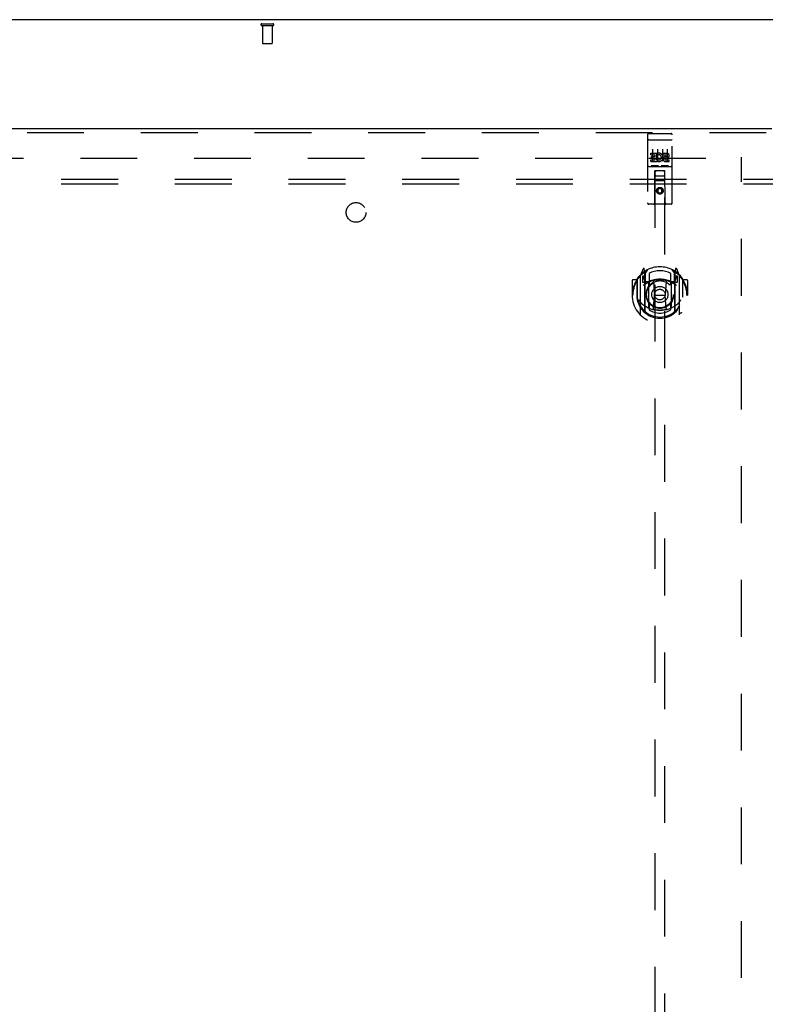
# Model space of a CAD drawing. Header units: inches. Extents: x 0 to 262, y 0 to 169.
# Tile 12 of 74: x 67 to 86, y 96 to 121. Entities that reach past the tile are written whole.
import ezdxf

# ---------------------------------------------------------------- set-up
doc = ezdxf.new("R2010")
doc.units = ezdxf.units.IN
doc.header["$LTSCALE"] = 14.384615
doc.header["$MEASUREMENT"] = 0
doc.linetypes.add('HIDDEN', pattern=[0.2, 0.1, -0.1])
doc.layers.get('0').update_dxf_attribs({"linetype": 'CONTINUOUS'})
for name, color, linetype in [('DEFAULT_2', 8, 'HIDDEN'), ('LEFTHAND_DOOR_ASSEMBLY', 7, 'CONTINUOUS'), ('SUBPANEL', 7, 'CONTINUOUS')]:
    doc.layers.add(name, color=color, linetype=linetype)

msp = doc.modelspace()

# ---------------------------------------------------------------- linework, layer by layer
at = {"color": 3, "linetype": 'Continuous'}
msp.add_line((125.928, 121.358), (48.282, 121.358), dxfattribs=at)
at = {"layer": 'DEFAULT_2', "color": 8, "linetype": 'HIDDEN'}
for p, q in [((73.22, 121.254), (73.504, 121.254)), ((73.22, 121.211), (73.504, 121.211)), ((73.238, 121.211), (73.238, 120.764)), ((73.486, 121.211), (73.486, 120.764)), ((73.248, 120.754), (73.476, 120.754)), ((51.369, 117.858), (85.459, 117.858)), ((85.355, 56.837), (85.355, 117.879))]:
    msp.add_line(p, q, dxfattribs=at)
for centre, radius, start, end in [((73.22, 121.233), 0.0215, 90, 270), ((73.504, 121.233), 0.0215, 270, 90), ((73.248, 120.764), 0.01, 180, 270), ((73.476, 120.764), 0.01, 270, 360)]:
    msp.add_arc(centre, radius, start, end, dxfattribs=at)
at = {"layer": 'LEFTHAND_DOOR_ASSEMBLY', "color": 3, "linetype": 'Continuous'}
msp.add_line((50.022, 118.608), (86.126, 118.608), dxfattribs=at)
at = {"layer": 'LEFTHAND_DOOR_ASSEMBLY', "color": 8, "linetype": 'HIDDEN'}
for p, q in [((50.022, 118.504), (86.126, 118.504)), ((82.98, 118.446), (82.98, 116.721)), ((83.01, 118.476), (83.575, 118.476)), ((83.605, 116.721), (83.605, 118.446)), ((82.997, 118.317), (82.996, 118.317)), ((82.997, 118.317), (82.997, 118.317)), ((82.998, 118.317), (82.997, 118.317)), ((82.999, 118.317), (82.998, 118.317)), ((83, 118.317), (82.999, 118.317)), ((83.001, 118.317), (83, 118.317)), ((83.001, 118.317), (83.001, 118.317)), ((83.002, 118.317), (83.001, 118.317)), ((83.003, 118.317), (83.002, 118.317)), ((83.004, 118.317), (83.003, 118.317)), ((83.005, 118.318), (83.004, 118.317)), ((83.005, 118.318), (83.005, 118.318)), ((83.006, 118.318), (83.005, 118.318)), ((83.007, 118.318), (83.006, 118.318)), ((83.008, 118.318), (83.007, 118.318)), ((83.009, 118.318), (83.008, 118.318)), ((83.01, 118.318), (83.009, 118.318)), ((83.01, 118.318), (83.575, 118.318)), ((83.105, 118.084), (83.105, 117.778)), ((83.23, 118.084), (83.23, 117.778)), ((83.355, 118.084), (83.355, 117.778)), ((83.48, 118.084), (83.48, 117.778)), ((83.575, 118.318), (83.576, 118.318)), ((83.576, 118.318), (83.577, 118.318)), ((83.577, 118.318), (83.578, 118.318)), ((83.578, 118.318), (83.578, 118.318)), ((83.578, 118.318), (83.579, 118.318)), ((83.579, 118.318), (83.58, 118.318)), ((83.58, 118.318), (83.581, 118.317)), ((83.581, 118.317), (83.582, 118.317)), ((83.582, 118.317), (83.583, 118.317)), ((83.583, 118.317), (83.583, 118.317)), ((83.583, 118.317), (83.584, 118.317)), ((83.584, 118.317), (83.585, 118.317)), ((83.585, 118.317), (83.586, 118.317)), ((83.586, 118.317), (83.587, 118.317)), ((83.587, 118.317), (83.587, 118.317)), ((83.587, 118.317), (83.588, 118.317)), ((83.061, 117.94), (83.061, 117.983)), ((83.061, 117.983), (83.217, 117.983)), ((83.061, 117.94), (83.174, 117.94)), ((83.082, 117.856), (83.082, 117.898)), ((83.082, 117.898), (83.174, 117.898)), ((83.082, 117.856), (83.174, 117.856)), ((83.174, 117.898), (83.174, 117.94)), ((83.174, 117.812), (83.174, 117.856)), ((83.217, 117.805), (83.217, 117.983)), ((83.241, 117.935), (83.224, 117.974)), ((83.373, 117.94), (83.373, 117.983)), ((83.373, 117.983), (83.466, 117.983)), ((83.373, 117.94), (83.466, 117.94)), ((83.433, 117.856), (83.479, 117.856)), ((83.437, 117.897), (83.465, 117.897)), ((83.01, 117.648), (83.575, 117.648)), ((83.061, 117.77), (83.061, 117.812)), ((83.061, 117.812), (83.174, 117.812)), ((83.061, 117.77), (83.217, 117.77)), ((83.254, 117.664), (83.082, 117.664)), ((83.217, 117.805), (83.23, 117.824)), ((83.217, 117.77), (83.217, 117.782)), ((83.22, 117.78), (83.217, 117.782)), ((83.504, 117.664), (83.332, 117.664)), ((83.437, 117.812), (83.529, 117.812)), ((83.437, 117.77), (83.529, 117.77)), ((83.529, 117.77), (83.529, 117.812)), ((83.163, 116.721), (83.166, 117.531)), ((83.168, 117.531), (83.166, 117.531)), ((83.168, 117.531), (83.168, 89.529)), ((83.418, 117.531), (83.168, 117.531)), ((83.208, 117.406), (83.378, 117.406)), ((83.418, 89.529), (83.418, 117.531)), ((83.419, 117.531), (83.418, 117.531)), ((83.423, 116.721), (83.419, 117.531)), ((83.42, 117.281), (83.165, 117.281)), ((83.293, 117.102), (83.23, 117.066)), ((83.293, 117.091), (83.24, 117.061)), ((83.293, 117.102), (83.293, 117.091)), ((83.355, 117.066), (83.293, 117.102)), ((83.345, 117.061), (83.293, 117.091)), ((83.23, 117.066), (83.23, 116.994)), ((83.23, 117.066), (83.24, 117.061)), ((83.23, 116.994), (83.24, 117)), ((83.23, 116.994), (83.293, 116.958)), ((83.24, 117.061), (83.24, 117)), ((83.24, 117), (83.293, 116.97)), ((83.293, 116.97), (83.345, 117)), ((83.293, 116.958), (83.355, 116.994)), ((83.293, 116.958), (83.293, 116.97)), ((83.355, 117.066), (83.345, 117.061)), ((83.345, 117), (83.345, 117.061)), ((83.355, 116.994), (83.345, 117)), ((83.355, 116.994), (83.355, 117.066)), ((83.575, 116.691), (83.01, 116.691)), ((82.793, 114.87), (82.793, 113.903)), ((82.867, 115.056), (82.797, 114.881)), ((82.85, 114.866), (82.85, 114.716)), ((82.918, 114.866), (82.85, 114.866)), ((82.858, 114.858), (82.888, 114.812)), ((82.889, 114.977), (82.889, 114.976)), ((82.889, 114.976), (82.889, 114.976)), ((82.889, 114.976), (82.889, 114.976)), ((82.91, 114.973), (82.896, 115.053)), ((82.91, 113.957), (82.91, 114.973)), ((82.918, 114.926), (82.988, 115.035)), ((82.918, 113.982), (82.918, 114.985)), ((82.92, 114.96), (82.92, 114.753)), ((83.018, 114.938), (83.018, 114.685)), ((83.568, 114.685), (83.568, 114.938)), ((83.598, 115.035), (83.668, 114.926)), ((83.665, 114.753), (83.665, 114.96)), ((83.668, 113.982), (83.668, 114.985)), ((83.735, 114.866), (83.668, 114.866)), ((83.689, 115.053), (83.675, 114.973)), ((83.675, 114.973), (83.675, 113.957)), ((83.697, 114.976), (83.692, 114.979)), ((83.697, 114.812), (83.727, 114.858)), ((83.788, 114.881), (83.718, 115.056)), ((83.735, 114.716), (83.735, 114.866)), ((83.793, 113.903), (83.793, 114.87)), ((82.593, 114.76), (82.593, 114.387)), ((82.71, 114.775), (82.608, 114.775)), ((82.71, 114.775), (82.71, 114.387)), ((82.718, 114.76), (82.71, 114.775)), ((82.718, 114.798), (82.718, 114.34)), ((82.85, 114.716), (82.91, 114.716)), ((83.01, 114.715), (82.938, 114.715)), ((82.94, 114.733), (83.006, 114.733)), ((83.01, 114.074), (83.01, 114.705)), ((83.129, 114.731), (83.16, 114.387)), ((83.456, 114.731), (83.425, 114.387)), ((83.648, 114.715), (83.575, 114.715)), ((83.575, 114.705), (83.575, 114.074)), ((83.579, 114.733), (83.645, 114.733)), ((83.675, 114.716), (83.735, 114.716)), ((83.875, 114.775), (83.867, 114.76)), ((83.868, 114.798), (83.868, 114.34)), ((83.875, 114.387), (83.875, 114.775)), ((83.978, 114.775), (83.875, 114.775)), ((83.993, 114.76), (83.993, 114.387)), ((82.593, 114.387), (82.608, 114.387)), ((82.71, 114.387), (82.725, 114.387)), ((82.718, 114.34), (82.718, 114.337)), ((83.13, 114.047), (83.16, 114.387)), ((83.16, 114.387), (83.425, 114.387)), ((83.455, 114.047), (83.425, 114.387)), ((83.875, 114.387), (83.86, 114.387)), ((83.868, 114.34), (83.867, 114.337)), ((83.978, 114.387), (83.993, 114.387)), ((83.018, 114.124), (83.018, 114.021)), ((83.568, 114.021), (83.568, 114.124))]:
    msp.add_line(p, q, dxfattribs=at)
for points in [[(82.996, 118.317), (82.996, 118.317), (82.995, 118.317), (82.995, 118.317), (82.994, 118.317), (82.994, 118.316), (82.994, 118.316), (82.993, 118.316), (82.993, 118.316), (82.993, 118.316), (82.992, 118.316), (82.992, 118.316), (82.992, 118.316), (82.991, 118.316), (82.991, 118.316), (82.991, 118.316), (82.99, 118.316), (82.99, 118.316), (82.99, 118.316), (82.989, 118.316), (82.989, 118.316), (82.989, 118.315), (82.989, 118.315), (82.988, 118.315), (82.988, 118.315), (82.988, 118.315), (82.987, 118.315), (82.987, 118.315), (82.987, 118.315), (82.987, 118.315), (82.986, 118.315), (82.986, 118.315), (82.986, 118.315), (82.986, 118.314), (82.985, 118.314), (82.985, 118.314), (82.985, 118.314), (82.985, 118.314), (82.984, 118.314), (82.984, 118.314), (82.984, 118.314), (82.984, 118.314), (82.984, 118.314), (82.983, 118.314), (82.983, 118.314), (82.983, 118.313), (82.983, 118.313), (82.983, 118.313), (82.982, 118.313), (82.982, 118.313), (82.982, 118.313), (82.982, 118.313), (82.982, 118.313), (82.982, 118.313), (82.982, 118.313), (82.981, 118.312), (82.981, 118.312), (82.981, 118.312), (82.981, 118.312), (82.981, 118.312), (82.981, 118.312), (82.981, 118.312), (82.981, 118.312), (82.981, 118.312), (82.981, 118.312), (82.98, 118.311), (82.98, 118.311), (82.98, 118.311), (82.98, 118.311), (82.98, 118.311), (82.98, 118.311), (82.98, 118.311), (82.98, 118.311), (82.98, 118.311), (82.98, 118.311), (82.98, 118.31), (82.98, 118.31), (82.98, 118.31)], [(83.588, 118.317), (83.589, 118.317), (83.589, 118.317), (83.59, 118.317), (83.59, 118.317), (83.59, 118.317), (83.591, 118.317), (83.591, 118.316), (83.591, 118.316), (83.592, 118.316), (83.592, 118.316), (83.592, 118.316), (83.593, 118.316), (83.593, 118.316), (83.593, 118.316), (83.594, 118.316), (83.594, 118.316), (83.594, 118.316), (83.595, 118.316), (83.595, 118.316), (83.595, 118.316), (83.596, 118.316), (83.596, 118.316), (83.596, 118.315), (83.597, 118.315), (83.597, 118.315), (83.597, 118.315), (83.597, 118.315), (83.598, 118.315), (83.598, 118.315), (83.598, 118.315), (83.598, 118.315), (83.599, 118.315), (83.599, 118.315), (83.599, 118.315), (83.6, 118.314), (83.6, 118.314), (83.6, 118.314), (83.6, 118.314), (83.6, 118.314), (83.601, 118.314), (83.601, 118.314), (83.601, 118.314), (83.601, 118.314), (83.602, 118.314), (83.602, 118.314), (83.602, 118.314), (83.602, 118.313), (83.602, 118.313), (83.602, 118.313), (83.603, 118.313), (83.603, 118.313), (83.603, 118.313), (83.603, 118.313), (83.603, 118.313), (83.603, 118.313), (83.603, 118.313), (83.604, 118.312), (83.604, 118.312), (83.604, 118.312), (83.604, 118.312), (83.604, 118.312), (83.604, 118.312), (83.604, 118.312), (83.604, 118.312), (83.604, 118.312), (83.605, 118.312), (83.605, 118.311), (83.605, 118.311), (83.605, 118.311), (83.605, 118.311), (83.605, 118.311), (83.605, 118.311), (83.605, 118.311), (83.605, 118.311), (83.605, 118.311), (83.605, 118.311), (83.605, 118.31), (83.605, 118.31), (83.605, 118.31)], [(83.082, 117.664), (83.081, 117.664), (83.081, 117.664), (83.081, 117.664), (83.081, 117.664), (83.081, 117.664), (83.08, 117.664), (83.08, 117.664), (83.08, 117.664), (83.08, 117.664), (83.08, 117.664), (83.079, 117.664), (83.079, 117.664), (83.079, 117.664), (83.079, 117.664), (83.079, 117.664), (83.079, 117.664), (83.078, 117.664), (83.078, 117.664), (83.078, 117.664), (83.078, 117.664), (83.078, 117.664), (83.078, 117.664), (83.078, 117.664), (83.077, 117.664), (83.077, 117.664), (83.077, 117.664), (83.077, 117.664), (83.077, 117.664), (83.077, 117.664), (83.077, 117.664), (83.077, 117.664), (83.076, 117.664), (83.076, 117.664), (83.076, 117.664), (83.076, 117.664), (83.076, 117.664), (83.076, 117.664), (83.076, 117.664), (83.076, 117.665), (83.076, 117.665), (83.075, 117.665), (83.075, 117.665), (83.075, 117.665), (83.075, 117.665), (83.075, 117.665), (83.075, 117.665)], [(83.26, 117.665), (83.26, 117.665), (83.26, 117.665), (83.26, 117.665), (83.26, 117.665), (83.26, 117.665), (83.259, 117.665), (83.259, 117.665), (83.259, 117.664), (83.259, 117.664), (83.259, 117.664), (83.259, 117.664), (83.259, 117.664), (83.259, 117.664), (83.259, 117.664), (83.259, 117.664), (83.258, 117.664), (83.258, 117.664), (83.258, 117.664), (83.258, 117.664), (83.258, 117.664), (83.258, 117.664), (83.258, 117.664), (83.258, 117.664), (83.257, 117.664), (83.257, 117.664), (83.257, 117.664), (83.257, 117.664), (83.257, 117.664), (83.257, 117.664), (83.256, 117.664), (83.256, 117.664), (83.256, 117.664), (83.256, 117.664), (83.256, 117.664), (83.256, 117.664), (83.255, 117.664), (83.255, 117.664), (83.255, 117.664), (83.255, 117.664), (83.255, 117.664), (83.254, 117.664), (83.254, 117.664), (83.254, 117.664), (83.254, 117.664), (83.254, 117.664)], [(83.332, 117.664), (83.331, 117.664), (83.331, 117.664), (83.331, 117.664), (83.331, 117.664), (83.331, 117.664), (83.33, 117.664), (83.33, 117.664), (83.33, 117.664), (83.33, 117.664), (83.33, 117.664), (83.329, 117.664), (83.329, 117.664), (83.329, 117.664), (83.329, 117.664), (83.329, 117.664), (83.329, 117.664), (83.328, 117.664), (83.328, 117.664), (83.328, 117.664), (83.328, 117.664), (83.328, 117.664), (83.328, 117.664), (83.328, 117.664), (83.327, 117.664), (83.327, 117.664), (83.327, 117.664), (83.327, 117.664), (83.327, 117.664), (83.327, 117.664), (83.327, 117.664), (83.327, 117.664), (83.326, 117.664), (83.326, 117.664), (83.326, 117.664), (83.326, 117.664), (83.326, 117.664), (83.326, 117.664), (83.326, 117.664), (83.326, 117.665), (83.326, 117.665), (83.325, 117.665), (83.325, 117.665), (83.325, 117.665), (83.325, 117.665), (83.325, 117.665), (83.325, 117.665)], [(83.51, 117.665), (83.51, 117.665), (83.51, 117.665), (83.51, 117.665), (83.51, 117.665), (83.51, 117.665), (83.51, 117.665), (83.509, 117.665), (83.509, 117.664), (83.509, 117.664), (83.509, 117.664), (83.509, 117.664), (83.509, 117.664), (83.509, 117.664), (83.509, 117.664), (83.509, 117.664), (83.508, 117.664), (83.508, 117.664), (83.508, 117.664), (83.508, 117.664), (83.508, 117.664), (83.508, 117.664), (83.508, 117.664), (83.508, 117.664), (83.507, 117.664), (83.507, 117.664), (83.507, 117.664), (83.507, 117.664), (83.507, 117.664), (83.507, 117.664), (83.506, 117.664), (83.506, 117.664), (83.506, 117.664), (83.506, 117.664), (83.506, 117.664), (83.506, 117.664), (83.505, 117.664), (83.505, 117.664), (83.505, 117.664), (83.505, 117.664), (83.505, 117.664), (83.504, 117.664), (83.504, 117.664), (83.504, 117.664), (83.504, 117.664), (83.504, 117.664)], [(82.747, 114.825), (82.748, 114.826), (82.749, 114.827), (82.749, 114.828), (82.75, 114.829), (82.751, 114.83), (82.751, 114.83), (82.752, 114.831), (82.753, 114.832), (82.754, 114.833), (82.754, 114.833), (82.755, 114.834), (82.756, 114.835), (82.757, 114.836), (82.758, 114.836), (82.758, 114.837), (82.759, 114.838), (82.76, 114.838), (82.761, 114.839), (82.762, 114.84), (82.762, 114.84), (82.763, 114.841), (82.764, 114.841), (82.765, 114.842), (82.766, 114.842), (82.767, 114.843), (82.768, 114.844), (82.769, 114.844), (82.769, 114.845), (82.77, 114.845), (82.771, 114.846), (82.772, 114.846), (82.773, 114.846), (82.774, 114.847), (82.775, 114.847)], [(83.81, 114.847), (83.811, 114.847), (83.812, 114.846), (83.813, 114.846), (83.814, 114.846), (83.815, 114.845), (83.816, 114.845), (83.817, 114.844), (83.817, 114.844), (83.818, 114.843), (83.819, 114.842), (83.82, 114.842), (83.821, 114.841), (83.822, 114.841), (83.823, 114.84), (83.823, 114.84), (83.824, 114.839), (83.825, 114.838), (83.826, 114.838), (83.827, 114.837), (83.828, 114.836), (83.828, 114.836), (83.829, 114.835), (83.83, 114.834), (83.831, 114.833), (83.831, 114.833), (83.832, 114.832), (83.833, 114.831), (83.834, 114.83), (83.834, 114.83), (83.835, 114.829), (83.836, 114.828), (83.837, 114.827), (83.837, 114.826), (83.838, 114.825)], [(82.76, 114.273), (82.763, 114.268), (82.766, 114.263), (82.769, 114.258), (82.772, 114.253), (82.775, 114.249), (82.778, 114.245), (82.78, 114.241), (82.783, 114.237), (82.785, 114.233), (82.788, 114.23), (82.79, 114.226), (82.793, 114.223), (82.795, 114.22), (82.797, 114.216), (82.8, 114.213), (82.802, 114.211), (82.804, 114.208), (82.806, 114.205), (82.808, 114.203), (82.81, 114.2), (82.812, 114.198), (82.814, 114.196), (82.816, 114.193), (82.818, 114.191), (82.82, 114.189), (82.822, 114.187), (82.824, 114.185), (82.825, 114.184), (82.827, 114.182), (82.829, 114.18), (82.83, 114.179), (82.832, 114.177), (82.834, 114.176), (82.835, 114.174), (82.837, 114.173), (82.838, 114.172)], [(83.747, 114.172), (83.748, 114.173), (83.75, 114.174), (83.751, 114.176), (83.753, 114.177), (83.755, 114.179), (83.756, 114.18), (83.758, 114.182), (83.76, 114.184), (83.762, 114.185), (83.763, 114.187), (83.765, 114.189), (83.767, 114.191), (83.769, 114.193), (83.771, 114.196), (83.773, 114.198), (83.775, 114.2), (83.777, 114.203), (83.779, 114.205), (83.781, 114.208), (83.783, 114.211), (83.785, 114.213), (83.788, 114.216), (83.79, 114.219), (83.792, 114.223), (83.795, 114.226), (83.797, 114.229), (83.8, 114.233), (83.802, 114.237), (83.805, 114.241), (83.808, 114.245), (83.81, 114.249), (83.813, 114.253), (83.816, 114.258), (83.819, 114.263), (83.822, 114.268), (83.825, 114.273)], [(82.775, 113.926), (82.774, 113.926), (82.773, 113.927), (82.772, 113.927), (82.771, 113.928), (82.77, 113.928), (82.769, 113.929), (82.769, 113.929), (82.768, 113.93), (82.767, 113.93), (82.766, 113.931), (82.765, 113.931), (82.764, 113.932), (82.763, 113.933), (82.762, 113.933), (82.762, 113.934), (82.761, 113.934), (82.76, 113.935), (82.759, 113.936), (82.758, 113.936), (82.758, 113.937), (82.757, 113.938), (82.756, 113.938), (82.755, 113.939), (82.754, 113.94), (82.754, 113.941), (82.753, 113.941), (82.752, 113.942), (82.751, 113.943), (82.751, 113.944), (82.75, 113.945), (82.749, 113.945), (82.749, 113.946), (82.748, 113.947), (82.747, 113.948)], [(83.48, 114.03), (83.475, 114.028), (83.47, 114.027), (83.464, 114.026), (83.459, 114.024), (83.453, 114.023), (83.448, 114.022), (83.442, 114.02), (83.437, 114.019), (83.432, 114.018), (83.426, 114.017), (83.421, 114.016), (83.415, 114.015), (83.41, 114.014), (83.404, 114.013), (83.398, 114.012), (83.393, 114.011), (83.387, 114.011), (83.382, 114.01), (83.376, 114.009), (83.371, 114.009), (83.365, 114.008), (83.36, 114.007), (83.354, 114.007), (83.348, 114.006), (83.343, 114.006), (83.337, 114.006), (83.332, 114.005), (83.326, 114.005), (83.321, 114.005), (83.315, 114.004), (83.309, 114.004), (83.304, 114.004), (83.298, 114.004), (83.293, 114.004), (83.287, 114.004), (83.281, 114.004), (83.276, 114.004), (83.27, 114.004), (83.265, 114.005), (83.259, 114.005), (83.253, 114.005), (83.248, 114.006), (83.242, 114.006), (83.237, 114.006), (83.231, 114.007), (83.225, 114.007), (83.22, 114.008), (83.214, 114.009), (83.209, 114.009), (83.203, 114.01), (83.198, 114.011), (83.192, 114.011), (83.187, 114.012), (83.181, 114.013), (83.176, 114.014), (83.17, 114.015), (83.165, 114.016), (83.159, 114.017), (83.154, 114.018), (83.148, 114.019), (83.143, 114.02), (83.137, 114.022), (83.132, 114.023), (83.126, 114.024), (83.121, 114.026), (83.115, 114.027), (83.11, 114.028), (83.105, 114.03)], [(83.838, 113.948), (83.837, 113.947), (83.837, 113.946), (83.836, 113.945), (83.835, 113.945), (83.834, 113.944), (83.834, 113.943), (83.833, 113.942), (83.832, 113.941), (83.831, 113.941), (83.831, 113.94), (83.83, 113.939), (83.829, 113.938), (83.828, 113.938), (83.828, 113.937), (83.827, 113.936), (83.826, 113.936), (83.825, 113.935), (83.824, 113.934), (83.823, 113.934), (83.823, 113.933), (83.822, 113.933), (83.821, 113.932), (83.82, 113.931), (83.819, 113.931), (83.818, 113.93), (83.817, 113.93), (83.817, 113.929), (83.816, 113.929), (83.815, 113.928), (83.814, 113.928), (83.813, 113.927), (83.812, 113.927), (83.811, 113.926), (83.81, 113.926)]]:
    msp.add_lwpolyline(points, dxfattribs=at)
for centre, radius in [((83.293, 117.031), 0.085), ((83.293, 117.031), 0.0845), ((83.293, 114.405), 0.35), ((83.293, 114.405), 0.335), ((83.293, 114.405), 0.205), ((83.293, 114.405), 0.133)]:
    msp.add_circle(centre, radius, dxfattribs=at)
for centre, radius, start, end in [((83.01, 118.446), 0.03, 90, 180), ((83.575, 118.446), 0.03, 0, 90), ((83.267, 117.876), 0.107, 244.2636, 113.4027), ((83.267, 117.876), 0.0639, 234.8895, 113.4026), ((83.437, 117.833), 0.0635, 90, 270), ((83.437, 117.834), 0.0219, 100.307, 270), ((83.466, 117.918), 0.0219, 269.9011, 90), ((83.466, 117.918), 0.0644, 282.2995, 90.0775), ((83.01, 117.618), 0.03, 90, 180), ((83.575, 117.618), 0.03, 0, 90), ((83.208, 117.491), 0.04, 90, 180), ((83.208, 117.446), 0.04, 180, 270), ((83.378, 117.491), 0.04, 0, 90), ((83.378, 117.446), 0.04, 270, 360), ((83.01, 116.721), 0.03, 180, 270), ((83.133, 116.721), 0.03, 270, 360), ((83.453, 116.721), 0.03, 180, 270), ((83.575, 116.721), 0.03, 270, 360), ((83.293, 114.405), 0.7, 35.2961, 144.7039), ((83.293, 114.387), 0.7, 125.5126, 54.4874), ((82.808, 114.87), 0.015, 135.0748, 180), ((82.863, 114.861), 0.005, 90, 212.6792), ((82.881, 115.051), 0.015, 10, 158.1959), ((82.898, 114.94), 0.02, 0, 125.5126), ((82.9, 114.96), 0.02, 0, 125.2543), ((82.938, 114.985), 0.02, 121.4688, 179.9992), ((83.293, 114.405), 0.6, 62.7204, 117.2796), ((83.648, 114.985), 0.02, 0, 58.5295), ((83.685, 114.96), 0.02, 54.7457, 180), ((83.688, 114.94), 0.02, 54.4874, 180), ((83.704, 115.051), 0.015, 21.8041, 170), ((83.723, 114.861), 0.005, 327.3208, 90), ((83.778, 114.87), 0.015, 0, 44.9252), ((82.608, 114.76), 0.015, 90, 180), ((83.293, 114.387), 0.685, 146.9885, 180), ((82.738, 114.798), 0.02, 144.7039, 180), ((83.293, 114.074), 0.7, 53.2319, 126.7681), ((82.73, 114.711), 0.188, 0, 32.6792), ((82.938, 114.735), 0.02, 180, 270), ((82.94, 114.753), 0.02, 180, 270), ((83.006, 114.753), 0.02, 270, 293.464), ((83.025, 114.705), 0.015, 112.9863, 180), ((83.293, 114.092), 0.7, 66.536, 113.464), ((83.048, 114.685), 0.03, 180, 311.1261), ((83.293, 114.405), 0.343, 48.8739, 131.1261), ((83.11, 114.729), 0.02, 5.0796, 105.6131), ((83.476, 114.729), 0.02, 74.3869, 174.9204), ((83.538, 114.685), 0.03, 228.8739, 360), ((83.56, 114.705), 0.015, 0, 67.0137), ((83.579, 114.753), 0.02, 246.536, 270), ((83.645, 114.753), 0.02, 270, 360), ((83.648, 114.735), 0.02, 270, 360), ((83.856, 114.711), 0.188, 147.3208, 180), ((83.848, 114.798), 0.02, 0, 35.2961), ((83.293, 114.387), 0.685, 0, 33.0115), ((83.978, 114.76), 0.015, 0, 90), ((83.293, 114.389), 0.583, 180.2464, 359.7536), ((82.738, 114.34), 0.02, 180, 187.6622), ((83.848, 114.34), 0.02, 352.3378, 360), ((83.293, 114.415), 0.58, 187.6622, 352.3378), ((83.293, 114.704), 0.7, 229.529, 310.471), ((83.048, 114.124), 0.03, 48.8739, 180), ((83.293, 114.405), 0.343, 228.8739, 311.1261), ((83.538, 114.124), 0.03, 0, 131.1261), ((82.808, 113.903), 0.015, 180, 224.9252), ((82.925, 113.957), 0.015, 180, 229.6413), ((82.938, 113.982), 0.02, 180, 230.6594), ((83.025, 114.074), 0.015, 180, 247.0137), ((83.293, 114.415), 0.48, 235.0461, 304.9539), ((83.11, 114.049), 0.02, 254.4248, 354.9204), ((83.475, 114.049), 0.02, 185.0796, 285.5752), ((83.56, 114.074), 0.015, 292.9863, 360), ((83.648, 113.982), 0.02, 309.3378, 359.9984), ((83.66, 113.957), 0.015, 310.3587, 360), ((83.778, 113.903), 0.015, 315.0748, 360)]:
    msp.add_arc(centre, radius, start, end, dxfattribs=at)
at = {"layer": 'SUBPANEL', "color": 8, "linetype": 'HIDDEN'}
for p, q in [((53.761, 117.327), (120.449, 117.327)), ((53.761, 117.202), (120.449, 117.202))]:
    msp.add_line(p, q, dxfattribs=at)
msp.add_circle((75.605, 116.483), 0.25, dxfattribs=at)

doc.saveas('drawing.dxf')
